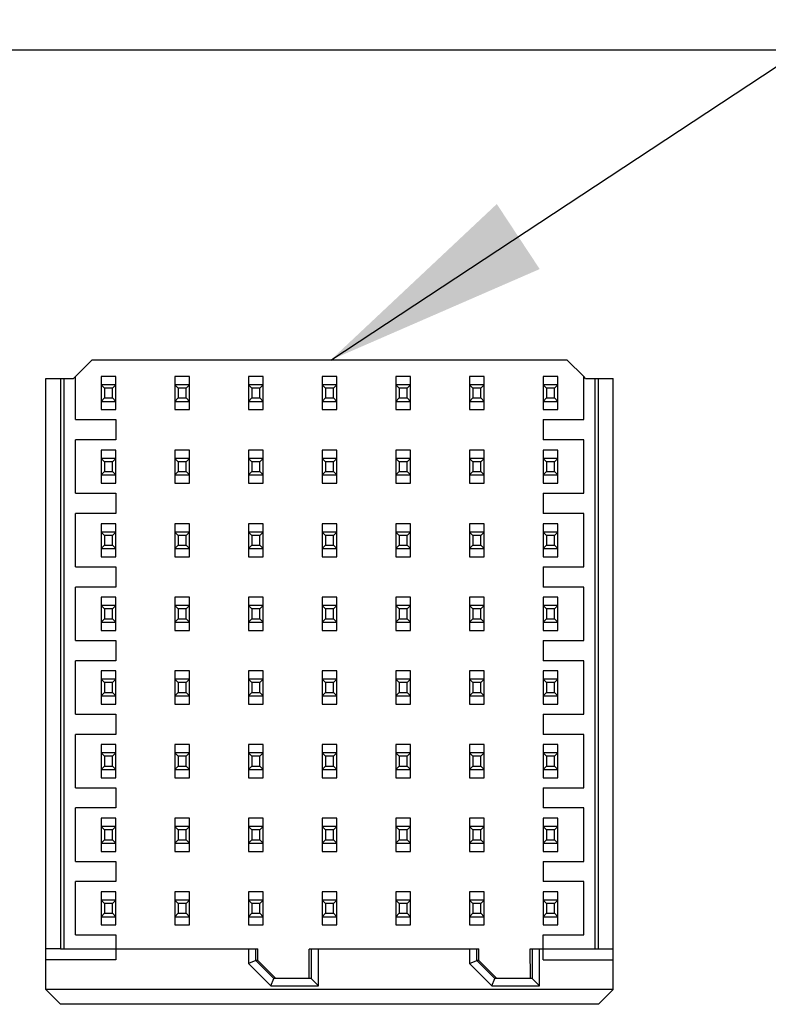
# Model space of a CAD drawing. Header units: inches. Extents: x 0 to 34, y 0 to 22.
# Tile 16 of 59: x 14.351 to 14.951, y 6.079 to 6.869. Entities that reach past the tile are written whole.
import ezdxf

# ---------------------------------------------------------------- set-up
doc = ezdxf.new("R2010")
doc.units = ezdxf.units.IN
doc.header["$LTSCALE"] = 1.87
doc.header["$MEASUREMENT"] = 0
doc.layers.get('0').update_dxf_attribs({"linetype": 'CONTINUOUS'})
doc.layers.add('COSMETIC', color=7, linetype='CONTINUOUS')
doc.layers.add('DETAIL', color=7, linetype='CONTINUOUS')
doc.styles.get("Standard").update_dxf_attribs({"font": 'txt', "width": 0.8})
doc.dimstyles.get("Standard").update_dxf_attribs({"dimtxt": 0.125, "dimasz": 0.18, "dimexe": 0.18, "dimexo": 0.0625, "dimgap": 0.09, "dimtad": 0, "dimtih": 1, "dimtoh": 1, "dimdec": 3, "dimzin": 4, "dimdsep": 46, "dimtxsty": 'STANDARD', "dimblk": '_FILLED', "dimblk1": '_FILLED', "dimblk2": '_FILLED', "dimcen": 0.09, "dimadec": 0, "dimazin": 0, "dimtol": 1, "dimtp": 0.01, "dimtm": 0.01, "dimtfac": 1, "dimtdec": 3, "dimtofl": 0, "dimtmove": 0, "dimatfit": 3, "dimldrblk": '_FILLED', "dimfxl": 1, "dimtolj": 1, "dimtzin": 4, "dimarcsym": 0})

# ---------------------------------------------------------------- blocks, each defined once
blk = doc.blocks.new('_FILLED')
at = {"color": 0, "linetype": 'BYBLOCK'}
blk.add_solid([(0, 0), (-1, 0.1736), (-1, -0.1736)], dxfattribs=at)

msp = doc.modelspace()

# ---------------------------------------------------------------- linework, layer by layer
at = {"color": 7, "linetype": 'CONTINUOUS'}
for p, q in [((14.40931, 6.59562), (14.39455, 6.58086)), ((14.79021, 6.59562), (14.40931, 6.59562)), ((14.80346, 6.58237), (14.79021, 6.59562)), ((14.3724, 6.09059), (14.3724, 6.58086)), ((14.3724, 6.58086), (14.39455, 6.58086)), ((14.38421, 6.58085), (14.38421, 6.12317)), ((14.38716, 6.12319), (14.38716, 6.58086)), ((14.39602, 6.54779), (14.39602, 6.58233)), ((14.41669, 6.58241), (14.41669, 6.55581)), ((14.4285, 6.58241), (14.41669, 6.58241)), ((14.4285, 6.55581), (14.4285, 6.58241)), ((14.47575, 6.58241), (14.47575, 6.55581)), ((14.48756, 6.58241), (14.47575, 6.58241)), ((14.48756, 6.55581), (14.48756, 6.58241)), ((14.5348, 6.58241), (14.5348, 6.55581)), ((14.54661, 6.58241), (14.5348, 6.58241)), ((14.54661, 6.55581), (14.54661, 6.58241)), ((14.59386, 6.58241), (14.59386, 6.55581)), ((14.60567, 6.58241), (14.59386, 6.58241)), ((14.60567, 6.55581), (14.60567, 6.58241)), ((14.65291, 6.58241), (14.65291, 6.55581)), ((14.66472, 6.58241), (14.65291, 6.58241)), ((14.66472, 6.55581), (14.66472, 6.58241)), ((14.71197, 6.58241), (14.71197, 6.55581)), ((14.72378, 6.58241), (14.71197, 6.58241)), ((14.72378, 6.55581), (14.72378, 6.58241)), ((14.77102, 6.58241), (14.77102, 6.55581)), ((14.78283, 6.58241), (14.77102, 6.58241)), ((14.78283, 6.55581), (14.78283, 6.58241)), ((14.8035, 6.54779), (14.8035, 6.58233)), ((14.80498, 6.58086), (14.8035, 6.58233)), ((14.80498, 6.58086), (14.82712, 6.58086)), ((14.81236, 6.58086), (14.81236, 6.12318)), ((14.81531, 6.12318), (14.81531, 6.58086)), ((14.82712, 6.09059), (14.82712, 6.58086)), ((14.41939, 6.57306), (14.41669, 6.57576)), ((14.4285, 6.57576), (14.41669, 6.57576)), ((14.41939, 6.57306), (14.41939, 6.56517)), ((14.42581, 6.57306), (14.41939, 6.57306)), ((14.4285, 6.57576), (14.42581, 6.57306)), ((14.42581, 6.56517), (14.42581, 6.57306)), ((14.47844, 6.57306), (14.47575, 6.57576)), ((14.48756, 6.57576), (14.47575, 6.57576)), ((14.47844, 6.57306), (14.47844, 6.56517)), ((14.48486, 6.57306), (14.47844, 6.57306)), ((14.48756, 6.57576), (14.48486, 6.57306)), ((14.48486, 6.56517), (14.48486, 6.57306)), ((14.5375, 6.57306), (14.5348, 6.57576)), ((14.54661, 6.57576), (14.5348, 6.57576)), ((14.5375, 6.57306), (14.5375, 6.56517)), ((14.54392, 6.57306), (14.5375, 6.57306)), ((14.54661, 6.57576), (14.54392, 6.57306)), ((14.54392, 6.56517), (14.54392, 6.57306)), ((14.59655, 6.57306), (14.59386, 6.57576)), ((14.60567, 6.57576), (14.59386, 6.57576)), ((14.59655, 6.57306), (14.59655, 6.56517)), ((14.60297, 6.57306), (14.59655, 6.57306)), ((14.60567, 6.57576), (14.60297, 6.57306)), ((14.60297, 6.56517), (14.60297, 6.57306)), ((14.65561, 6.57306), (14.65291, 6.57576)), ((14.66472, 6.57576), (14.65291, 6.57576)), ((14.65561, 6.57306), (14.65561, 6.56517)), ((14.66203, 6.57306), (14.65561, 6.57306)), ((14.66472, 6.57576), (14.66203, 6.57306)), ((14.66203, 6.56517), (14.66203, 6.57306)), ((14.71466, 6.57306), (14.71197, 6.57576)), ((14.72378, 6.57576), (14.71197, 6.57576)), ((14.71466, 6.57306), (14.71466, 6.56517)), ((14.72108, 6.57306), (14.71466, 6.57306)), ((14.72378, 6.57576), (14.72108, 6.57306)), ((14.72108, 6.56517), (14.72108, 6.57306)), ((14.77372, 6.57306), (14.77102, 6.57576)), ((14.78283, 6.57576), (14.77102, 6.57576)), ((14.77372, 6.57306), (14.77372, 6.56517)), ((14.78014, 6.57306), (14.77372, 6.57306)), ((14.78283, 6.57576), (14.78014, 6.57306)), ((14.78014, 6.56517), (14.78014, 6.57306)), ((14.41669, 6.56247), (14.41939, 6.56517)), ((14.41939, 6.56517), (14.42581, 6.56517)), ((14.42581, 6.56517), (14.4285, 6.56247)), ((14.47575, 6.56247), (14.47844, 6.56517)), ((14.47844, 6.56517), (14.48486, 6.56517)), ((14.48486, 6.56517), (14.48756, 6.56247)), ((14.5348, 6.56247), (14.5375, 6.56517)), ((14.5375, 6.56517), (14.54392, 6.56517)), ((14.54392, 6.56517), (14.54661, 6.56247)), ((14.59386, 6.56247), (14.59655, 6.56517)), ((14.59655, 6.56517), (14.60297, 6.56517)), ((14.60297, 6.56517), (14.60567, 6.56247)), ((14.65291, 6.56247), (14.65561, 6.56517)), ((14.65561, 6.56517), (14.66203, 6.56517)), ((14.66203, 6.56517), (14.66472, 6.56247)), ((14.71197, 6.56247), (14.71466, 6.56517)), ((14.71466, 6.56517), (14.72108, 6.56517)), ((14.72108, 6.56517), (14.72378, 6.56247)), ((14.77102, 6.56247), (14.77372, 6.56517)), ((14.77372, 6.56517), (14.78014, 6.56517)), ((14.78014, 6.56517), (14.78283, 6.56247)), ((14.41669, 6.56247), (14.4285, 6.56247)), ((14.41669, 6.55581), (14.4285, 6.55581)), ((14.47575, 6.56247), (14.48756, 6.56247)), ((14.47575, 6.55581), (14.48756, 6.55581)), ((14.5348, 6.56247), (14.54661, 6.56247)), ((14.5348, 6.55581), (14.54661, 6.55581)), ((14.59386, 6.56247), (14.60567, 6.56247)), ((14.59386, 6.55581), (14.60567, 6.55581)), ((14.65291, 6.56247), (14.66472, 6.56247)), ((14.65291, 6.55581), (14.66472, 6.55581)), ((14.71197, 6.56247), (14.72378, 6.56247)), ((14.71197, 6.55581), (14.72378, 6.55581)), ((14.77102, 6.56247), (14.78283, 6.56247)), ((14.77102, 6.55581), (14.78283, 6.55581)), ((14.39602, 6.54779), (14.4285, 6.54779)), ((14.4285, 6.54779), (14.4285, 6.53155)), ((14.77102, 6.54779), (14.77102, 6.53155)), ((14.77102, 6.54779), (14.8035, 6.54779)), ((14.39602, 6.48873), (14.39602, 6.53155)), ((14.4285, 6.53155), (14.39602, 6.53155)), ((14.8035, 6.53155), (14.77102, 6.53155)), ((14.8035, 6.48873), (14.8035, 6.53155)), ((14.41669, 6.52336), (14.41669, 6.49675)), ((14.4285, 6.52336), (14.41669, 6.52336)), ((14.41939, 6.514), (14.41669, 6.5167)), ((14.4285, 6.5167), (14.41669, 6.5167)), ((14.4285, 6.5167), (14.42581, 6.514)), ((14.4285, 6.49675), (14.4285, 6.52336)), ((14.47575, 6.52336), (14.47575, 6.49675)), ((14.48756, 6.52336), (14.47575, 6.52336)), ((14.47844, 6.514), (14.47575, 6.5167)), ((14.48756, 6.5167), (14.47575, 6.5167)), ((14.48756, 6.5167), (14.48486, 6.514)), ((14.48756, 6.49675), (14.48756, 6.52336)), ((14.5348, 6.52336), (14.5348, 6.49675)), ((14.54661, 6.52336), (14.5348, 6.52336)), ((14.5375, 6.514), (14.5348, 6.5167)), ((14.54661, 6.5167), (14.5348, 6.5167)), ((14.54661, 6.5167), (14.54392, 6.514)), ((14.54661, 6.49675), (14.54661, 6.52336)), ((14.59386, 6.52336), (14.59386, 6.49675)), ((14.60567, 6.52336), (14.59386, 6.52336)), ((14.59655, 6.514), (14.59386, 6.5167)), ((14.60567, 6.5167), (14.59386, 6.5167)), ((14.60567, 6.5167), (14.60297, 6.514)), ((14.60567, 6.49675), (14.60567, 6.52336)), ((14.65291, 6.52336), (14.65291, 6.49675)), ((14.66472, 6.52336), (14.65291, 6.52336)), ((14.65561, 6.514), (14.65291, 6.5167)), ((14.66472, 6.5167), (14.65291, 6.5167)), ((14.66472, 6.5167), (14.66203, 6.514)), ((14.66472, 6.49675), (14.66472, 6.52336)), ((14.71197, 6.52336), (14.71197, 6.49675)), ((14.72378, 6.52336), (14.71197, 6.52336)), ((14.71466, 6.514), (14.71197, 6.5167)), ((14.72378, 6.5167), (14.71197, 6.5167)), ((14.72378, 6.5167), (14.72108, 6.514)), ((14.72378, 6.49675), (14.72378, 6.52336)), ((14.77102, 6.52336), (14.77102, 6.49675)), ((14.78283, 6.52336), (14.77102, 6.52336)), ((14.77372, 6.514), (14.77102, 6.5167)), ((14.78283, 6.5167), (14.77102, 6.5167)), ((14.78283, 6.5167), (14.78014, 6.514)), ((14.78283, 6.49675), (14.78283, 6.52336)), ((14.41939, 6.514), (14.41939, 6.50611)), ((14.42581, 6.514), (14.41939, 6.514)), ((14.42581, 6.50611), (14.42581, 6.514)), ((14.47844, 6.514), (14.47844, 6.50611)), ((14.48486, 6.514), (14.47844, 6.514)), ((14.48486, 6.50611), (14.48486, 6.514)), ((14.5375, 6.514), (14.5375, 6.50611)), ((14.54392, 6.514), (14.5375, 6.514)), ((14.54392, 6.50611), (14.54392, 6.514)), ((14.59655, 6.514), (14.59655, 6.50611)), ((14.60297, 6.514), (14.59655, 6.514)), ((14.60297, 6.50611), (14.60297, 6.514)), ((14.65561, 6.514), (14.65561, 6.50611)), ((14.66203, 6.514), (14.65561, 6.514)), ((14.66203, 6.50611), (14.66203, 6.514)), ((14.71466, 6.514), (14.71466, 6.50611)), ((14.72108, 6.514), (14.71466, 6.514)), ((14.72108, 6.50611), (14.72108, 6.514)), ((14.77372, 6.514), (14.77372, 6.50611)), ((14.78014, 6.514), (14.77372, 6.514)), ((14.78014, 6.50611), (14.78014, 6.514)), ((14.41669, 6.50341), (14.41939, 6.50611)), ((14.41669, 6.50341), (14.4285, 6.50341)), ((14.41939, 6.50611), (14.42581, 6.50611)), ((14.42581, 6.50611), (14.4285, 6.50341)), ((14.47575, 6.50341), (14.47844, 6.50611)), ((14.47575, 6.50341), (14.48756, 6.50341)), ((14.47844, 6.50611), (14.48486, 6.50611)), ((14.48486, 6.50611), (14.48756, 6.50341)), ((14.5348, 6.50341), (14.5375, 6.50611)), ((14.5348, 6.50341), (14.54661, 6.50341)), ((14.5375, 6.50611), (14.54392, 6.50611)), ((14.54392, 6.50611), (14.54661, 6.50341)), ((14.59386, 6.50341), (14.59655, 6.50611)), ((14.59386, 6.50341), (14.60567, 6.50341)), ((14.59655, 6.50611), (14.60297, 6.50611)), ((14.60297, 6.50611), (14.60567, 6.50341)), ((14.65291, 6.50341), (14.65561, 6.50611)), ((14.65291, 6.50341), (14.66472, 6.50341)), ((14.65561, 6.50611), (14.66203, 6.50611)), ((14.66203, 6.50611), (14.66472, 6.50341)), ((14.71197, 6.50341), (14.71466, 6.50611)), ((14.71197, 6.50341), (14.72378, 6.50341)), ((14.71466, 6.50611), (14.72108, 6.50611)), ((14.72108, 6.50611), (14.72378, 6.50341)), ((14.77102, 6.50341), (14.77372, 6.50611)), ((14.77102, 6.50341), (14.78283, 6.50341)), ((14.77372, 6.50611), (14.78014, 6.50611)), ((14.78014, 6.50611), (14.78283, 6.50341)), ((14.41669, 6.49675), (14.4285, 6.49675)), ((14.47575, 6.49675), (14.48756, 6.49675)), ((14.5348, 6.49675), (14.54661, 6.49675)), ((14.59386, 6.49675), (14.60567, 6.49675)), ((14.65291, 6.49675), (14.66472, 6.49675)), ((14.71197, 6.49675), (14.72378, 6.49675)), ((14.77102, 6.49675), (14.78283, 6.49675)), ((14.39602, 6.48873), (14.4285, 6.48873)), ((14.4285, 6.48873), (14.4285, 6.47249)), ((14.77102, 6.48873), (14.77102, 6.47249)), ((14.77102, 6.48873), (14.8035, 6.48873)), ((14.39602, 6.42968), (14.39602, 6.47249)), ((14.4285, 6.47249), (14.39602, 6.47249)), ((14.8035, 6.47249), (14.77102, 6.47249)), ((14.8035, 6.42968), (14.8035, 6.47249)), ((14.41669, 6.4643), (14.41669, 6.4377)), ((14.4285, 6.4643), (14.41669, 6.4643)), ((14.4285, 6.4377), (14.4285, 6.4643)), ((14.47575, 6.4643), (14.47575, 6.4377)), ((14.48756, 6.4643), (14.47575, 6.4643)), ((14.48756, 6.4377), (14.48756, 6.4643)), ((14.5348, 6.4643), (14.5348, 6.4377)), ((14.54661, 6.4643), (14.5348, 6.4643)), ((14.54661, 6.4377), (14.54661, 6.4643)), ((14.59386, 6.4643), (14.59386, 6.4377)), ((14.60567, 6.4643), (14.59386, 6.4643)), ((14.60567, 6.4377), (14.60567, 6.4643)), ((14.65291, 6.4643), (14.65291, 6.4377)), ((14.66472, 6.4643), (14.65291, 6.4643)), ((14.66472, 6.4377), (14.66472, 6.4643)), ((14.71197, 6.4643), (14.71197, 6.4377)), ((14.72378, 6.4643), (14.71197, 6.4643)), ((14.72378, 6.4377), (14.72378, 6.4643)), ((14.77102, 6.4643), (14.77102, 6.4377)), ((14.78283, 6.4643), (14.77102, 6.4643)), ((14.78283, 6.4377), (14.78283, 6.4643)), ((14.41939, 6.45495), (14.41669, 6.45765)), ((14.4285, 6.45765), (14.41669, 6.45765)), ((14.41939, 6.45495), (14.41939, 6.44706)), ((14.42581, 6.45495), (14.41939, 6.45495)), ((14.4285, 6.45765), (14.42581, 6.45495)), ((14.42581, 6.44706), (14.42581, 6.45495)), ((14.47844, 6.45495), (14.47575, 6.45765)), ((14.48756, 6.45765), (14.47575, 6.45765)), ((14.47844, 6.45495), (14.47844, 6.44706)), ((14.48486, 6.45495), (14.47844, 6.45495)), ((14.48756, 6.45765), (14.48486, 6.45495)), ((14.48486, 6.44706), (14.48486, 6.45495)), ((14.5375, 6.45495), (14.5348, 6.45765)), ((14.54661, 6.45765), (14.5348, 6.45765)), ((14.5375, 6.45495), (14.5375, 6.44706)), ((14.54392, 6.45495), (14.5375, 6.45495)), ((14.54661, 6.45765), (14.54392, 6.45495)), ((14.54392, 6.44706), (14.54392, 6.45495)), ((14.59655, 6.45495), (14.59386, 6.45765)), ((14.60567, 6.45765), (14.59386, 6.45765)), ((14.59655, 6.45495), (14.59655, 6.44706)), ((14.60297, 6.45495), (14.59655, 6.45495)), ((14.60567, 6.45765), (14.60297, 6.45495)), ((14.60297, 6.44706), (14.60297, 6.45495)), ((14.65561, 6.45495), (14.65291, 6.45765)), ((14.66472, 6.45765), (14.65291, 6.45765)), ((14.65561, 6.45495), (14.65561, 6.44706)), ((14.66203, 6.45495), (14.65561, 6.45495)), ((14.66472, 6.45765), (14.66203, 6.45495)), ((14.66203, 6.44706), (14.66203, 6.45495)), ((14.71466, 6.45495), (14.71197, 6.45765)), ((14.72378, 6.45765), (14.71197, 6.45765)), ((14.71466, 6.45495), (14.71466, 6.44706)), ((14.72108, 6.45495), (14.71466, 6.45495)), ((14.72378, 6.45765), (14.72108, 6.45495)), ((14.72108, 6.44706), (14.72108, 6.45495)), ((14.77372, 6.45495), (14.77102, 6.45765)), ((14.78283, 6.45765), (14.77102, 6.45765)), ((14.77372, 6.45495), (14.77372, 6.44706)), ((14.78014, 6.45495), (14.77372, 6.45495)), ((14.78283, 6.45765), (14.78014, 6.45495)), ((14.78014, 6.44706), (14.78014, 6.45495)), ((14.41669, 6.44436), (14.41939, 6.44706)), ((14.41939, 6.44706), (14.42581, 6.44706)), ((14.42581, 6.44706), (14.4285, 6.44436)), ((14.47575, 6.44436), (14.47844, 6.44706)), ((14.47844, 6.44706), (14.48486, 6.44706)), ((14.48486, 6.44706), (14.48756, 6.44436)), ((14.5348, 6.44436), (14.5375, 6.44706)), ((14.5375, 6.44706), (14.54392, 6.44706)), ((14.54392, 6.44706), (14.54661, 6.44436)), ((14.59386, 6.44436), (14.59655, 6.44706)), ((14.59655, 6.44706), (14.60297, 6.44706)), ((14.60297, 6.44706), (14.60567, 6.44436)), ((14.65291, 6.44436), (14.65561, 6.44706)), ((14.65561, 6.44706), (14.66203, 6.44706)), ((14.66203, 6.44706), (14.66472, 6.44436)), ((14.71197, 6.44436), (14.71466, 6.44706)), ((14.71466, 6.44706), (14.72108, 6.44706)), ((14.72108, 6.44706), (14.72378, 6.44436)), ((14.77102, 6.44436), (14.77372, 6.44706)), ((14.77372, 6.44706), (14.78014, 6.44706)), ((14.78014, 6.44706), (14.78283, 6.44436)), ((14.41669, 6.44436), (14.4285, 6.44436)), ((14.41669, 6.4377), (14.4285, 6.4377)), ((14.47575, 6.44436), (14.48756, 6.44436)), ((14.47575, 6.4377), (14.48756, 6.4377)), ((14.5348, 6.44436), (14.54661, 6.44436)), ((14.5348, 6.4377), (14.54661, 6.4377)), ((14.59386, 6.44436), (14.60567, 6.44436)), ((14.59386, 6.4377), (14.60567, 6.4377)), ((14.65291, 6.44436), (14.66472, 6.44436)), ((14.65291, 6.4377), (14.66472, 6.4377)), ((14.71197, 6.44436), (14.72378, 6.44436)), ((14.71197, 6.4377), (14.72378, 6.4377)), ((14.77102, 6.44436), (14.78283, 6.44436)), ((14.77102, 6.4377), (14.78283, 6.4377)), ((14.39602, 6.42968), (14.4285, 6.42968)), ((14.4285, 6.42968), (14.4285, 6.41344)), ((14.77102, 6.42968), (14.77102, 6.41344)), ((14.77102, 6.42968), (14.8035, 6.42968)), ((14.39602, 6.37062), (14.39602, 6.41344)), ((14.4285, 6.41344), (14.39602, 6.41344)), ((14.8035, 6.41344), (14.77102, 6.41344)), ((14.8035, 6.37062), (14.8035, 6.41344)), ((14.41669, 6.40525), (14.41669, 6.37864)), ((14.4285, 6.40525), (14.41669, 6.40525)), ((14.41939, 6.39589), (14.41669, 6.39859)), ((14.4285, 6.39859), (14.41669, 6.39859)), ((14.4285, 6.39859), (14.42581, 6.39589)), ((14.4285, 6.37864), (14.4285, 6.40525)), ((14.47575, 6.40525), (14.47575, 6.37864)), ((14.48756, 6.40525), (14.47575, 6.40525)), ((14.47844, 6.39589), (14.47575, 6.39859)), ((14.48756, 6.39859), (14.47575, 6.39859)), ((14.48756, 6.39859), (14.48486, 6.39589)), ((14.48756, 6.37864), (14.48756, 6.40525)), ((14.5348, 6.40525), (14.5348, 6.37864)), ((14.54661, 6.40525), (14.5348, 6.40525)), ((14.5375, 6.39589), (14.5348, 6.39859)), ((14.54661, 6.39859), (14.5348, 6.39859)), ((14.54661, 6.39859), (14.54392, 6.39589)), ((14.54661, 6.37864), (14.54661, 6.40525)), ((14.59386, 6.40525), (14.59386, 6.37864)), ((14.60567, 6.40525), (14.59386, 6.40525)), ((14.59655, 6.39589), (14.59386, 6.39859)), ((14.60567, 6.39859), (14.59386, 6.39859)), ((14.60567, 6.39859), (14.60297, 6.39589)), ((14.60567, 6.37864), (14.60567, 6.40525)), ((14.65291, 6.40525), (14.65291, 6.37864)), ((14.66472, 6.40525), (14.65291, 6.40525)), ((14.65561, 6.39589), (14.65291, 6.39859)), ((14.66472, 6.39859), (14.65291, 6.39859)), ((14.66472, 6.39859), (14.66203, 6.39589)), ((14.66472, 6.37864), (14.66472, 6.40525)), ((14.71197, 6.40525), (14.71197, 6.37864)), ((14.72378, 6.40525), (14.71197, 6.40525)), ((14.71466, 6.39589), (14.71197, 6.39859)), ((14.72378, 6.39859), (14.71197, 6.39859)), ((14.72378, 6.39859), (14.72108, 6.39589)), ((14.72378, 6.37864), (14.72378, 6.40525)), ((14.77102, 6.40525), (14.77102, 6.37864)), ((14.78283, 6.40525), (14.77102, 6.40525)), ((14.77372, 6.39589), (14.77102, 6.39859)), ((14.78283, 6.39859), (14.77102, 6.39859)), ((14.78283, 6.39859), (14.78014, 6.39589)), ((14.78283, 6.37864), (14.78283, 6.40525)), ((14.41939, 6.39589), (14.41939, 6.388)), ((14.42581, 6.39589), (14.41939, 6.39589)), ((14.42581, 6.388), (14.42581, 6.39589)), ((14.47844, 6.39589), (14.47844, 6.388)), ((14.48486, 6.39589), (14.47844, 6.39589)), ((14.48486, 6.388), (14.48486, 6.39589)), ((14.5375, 6.39589), (14.5375, 6.388)), ((14.54392, 6.39589), (14.5375, 6.39589)), ((14.54392, 6.388), (14.54392, 6.39589)), ((14.59655, 6.39589), (14.59655, 6.388)), ((14.60297, 6.39589), (14.59655, 6.39589)), ((14.60297, 6.388), (14.60297, 6.39589)), ((14.65561, 6.39589), (14.65561, 6.388)), ((14.66203, 6.39589), (14.65561, 6.39589)), ((14.66203, 6.388), (14.66203, 6.39589)), ((14.71466, 6.39589), (14.71466, 6.388)), ((14.72108, 6.39589), (14.71466, 6.39589)), ((14.72108, 6.388), (14.72108, 6.39589)), ((14.77372, 6.39589), (14.77372, 6.388)), ((14.78014, 6.39589), (14.77372, 6.39589)), ((14.78014, 6.388), (14.78014, 6.39589)), ((14.41669, 6.3853), (14.41939, 6.388)), ((14.41669, 6.3853), (14.4285, 6.3853)), ((14.41939, 6.388), (14.42581, 6.388)), ((14.42581, 6.388), (14.4285, 6.3853)), ((14.47575, 6.3853), (14.47844, 6.388)), ((14.47575, 6.3853), (14.48756, 6.3853)), ((14.47844, 6.388), (14.48486, 6.388)), ((14.48486, 6.388), (14.48756, 6.3853)), ((14.5348, 6.3853), (14.5375, 6.388)), ((14.5348, 6.3853), (14.54661, 6.3853)), ((14.5375, 6.388), (14.54392, 6.388)), ((14.54392, 6.388), (14.54661, 6.3853)), ((14.59386, 6.3853), (14.59655, 6.388)), ((14.59386, 6.3853), (14.60567, 6.3853)), ((14.59655, 6.388), (14.60297, 6.388)), ((14.60297, 6.388), (14.60567, 6.3853)), ((14.65291, 6.3853), (14.65561, 6.388)), ((14.65291, 6.3853), (14.66472, 6.3853)), ((14.65561, 6.388), (14.66203, 6.388)), ((14.66203, 6.388), (14.66472, 6.3853)), ((14.71197, 6.3853), (14.71466, 6.388)), ((14.71197, 6.3853), (14.72378, 6.3853)), ((14.71466, 6.388), (14.72108, 6.388)), ((14.72108, 6.388), (14.72378, 6.3853)), ((14.77102, 6.3853), (14.77372, 6.388)), ((14.77102, 6.3853), (14.78283, 6.3853)), ((14.77372, 6.388), (14.78014, 6.388)), ((14.78014, 6.388), (14.78283, 6.3853)), ((14.41669, 6.37864), (14.4285, 6.37864)), ((14.47575, 6.37864), (14.48756, 6.37864)), ((14.5348, 6.37864), (14.54661, 6.37864)), ((14.59386, 6.37864), (14.60567, 6.37864)), ((14.65291, 6.37864), (14.66472, 6.37864)), ((14.71197, 6.37864), (14.72378, 6.37864)), ((14.77102, 6.37864), (14.78283, 6.37864)), ((14.39602, 6.37062), (14.4285, 6.37062)), ((14.4285, 6.37062), (14.4285, 6.35438)), ((14.77102, 6.37062), (14.77102, 6.35438)), ((14.77102, 6.37062), (14.8035, 6.37062)), ((14.39602, 6.31157), (14.39602, 6.35438)), ((14.4285, 6.35438), (14.39602, 6.35438)), ((14.8035, 6.35438), (14.77102, 6.35438)), ((14.8035, 6.31157), (14.8035, 6.35438)), ((14.41669, 6.34619), (14.41669, 6.31959)), ((14.4285, 6.34619), (14.41669, 6.34619)), ((14.4285, 6.31959), (14.4285, 6.34619)), ((14.47575, 6.34619), (14.47575, 6.31959)), ((14.48756, 6.34619), (14.47575, 6.34619)), ((14.48756, 6.31959), (14.48756, 6.34619)), ((14.5348, 6.34619), (14.5348, 6.31959)), ((14.54661, 6.34619), (14.5348, 6.34619)), ((14.54661, 6.31959), (14.54661, 6.34619)), ((14.59386, 6.34619), (14.59386, 6.31959)), ((14.60567, 6.34619), (14.59386, 6.34619)), ((14.60567, 6.31959), (14.60567, 6.34619)), ((14.65291, 6.34619), (14.65291, 6.31959)), ((14.66472, 6.34619), (14.65291, 6.34619)), ((14.66472, 6.31959), (14.66472, 6.34619)), ((14.71197, 6.34619), (14.71197, 6.31959)), ((14.72378, 6.34619), (14.71197, 6.34619)), ((14.72378, 6.31959), (14.72378, 6.34619)), ((14.77102, 6.34619), (14.77102, 6.31959)), ((14.78283, 6.34619), (14.77102, 6.34619)), ((14.78283, 6.31959), (14.78283, 6.34619)), ((14.41939, 6.33684), (14.41669, 6.33953)), ((14.4285, 6.33953), (14.41669, 6.33953)), ((14.41939, 6.33684), (14.41939, 6.32894)), ((14.42581, 6.33684), (14.41939, 6.33684)), ((14.4285, 6.33953), (14.42581, 6.33684)), ((14.42581, 6.32894), (14.42581, 6.33684)), ((14.47844, 6.33684), (14.47575, 6.33953)), ((14.48756, 6.33953), (14.47575, 6.33953)), ((14.47844, 6.33684), (14.47844, 6.32894)), ((14.48486, 6.33684), (14.47844, 6.33684)), ((14.48756, 6.33953), (14.48486, 6.33684)), ((14.48486, 6.32894), (14.48486, 6.33684)), ((14.5375, 6.33684), (14.5348, 6.33953)), ((14.54661, 6.33953), (14.5348, 6.33953)), ((14.5375, 6.33684), (14.5375, 6.32894)), ((14.54392, 6.33684), (14.5375, 6.33684)), ((14.54661, 6.33953), (14.54392, 6.33684)), ((14.54392, 6.32894), (14.54392, 6.33684)), ((14.59655, 6.33684), (14.59386, 6.33953)), ((14.60567, 6.33953), (14.59386, 6.33953)), ((14.59655, 6.33684), (14.59655, 6.32894)), ((14.60297, 6.33684), (14.59655, 6.33684)), ((14.60567, 6.33953), (14.60297, 6.33684)), ((14.60297, 6.32894), (14.60297, 6.33684)), ((14.65561, 6.33684), (14.65291, 6.33953)), ((14.66472, 6.33953), (14.65291, 6.33953)), ((14.65561, 6.33684), (14.65561, 6.32894)), ((14.66203, 6.33684), (14.65561, 6.33684)), ((14.66472, 6.33953), (14.66203, 6.33684)), ((14.66203, 6.32894), (14.66203, 6.33684)), ((14.71466, 6.33684), (14.71197, 6.33953)), ((14.72378, 6.33953), (14.71197, 6.33953)), ((14.71466, 6.33684), (14.71466, 6.32894)), ((14.72108, 6.33684), (14.71466, 6.33684)), ((14.72378, 6.33953), (14.72108, 6.33684)), ((14.72108, 6.32894), (14.72108, 6.33684)), ((14.77372, 6.33684), (14.77102, 6.33953)), ((14.78283, 6.33953), (14.77102, 6.33953)), ((14.77372, 6.33684), (14.77372, 6.32894)), ((14.78014, 6.33684), (14.77372, 6.33684)), ((14.78283, 6.33953), (14.78014, 6.33684)), ((14.78014, 6.32894), (14.78014, 6.33684)), ((14.41669, 6.32625), (14.41939, 6.32894)), ((14.41939, 6.32894), (14.42581, 6.32894)), ((14.42581, 6.32894), (14.4285, 6.32625)), ((14.47575, 6.32625), (14.47844, 6.32894)), ((14.47844, 6.32894), (14.48486, 6.32894)), ((14.48486, 6.32894), (14.48756, 6.32625)), ((14.5348, 6.32625), (14.5375, 6.32894)), ((14.5375, 6.32894), (14.54392, 6.32894)), ((14.54392, 6.32894), (14.54661, 6.32625)), ((14.59386, 6.32625), (14.59655, 6.32894)), ((14.59655, 6.32894), (14.60297, 6.32894)), ((14.60297, 6.32894), (14.60567, 6.32625)), ((14.65291, 6.32625), (14.65561, 6.32894)), ((14.65561, 6.32894), (14.66203, 6.32894)), ((14.66203, 6.32894), (14.66472, 6.32625)), ((14.71197, 6.32625), (14.71466, 6.32894)), ((14.71466, 6.32894), (14.72108, 6.32894)), ((14.72108, 6.32894), (14.72378, 6.32625)), ((14.77102, 6.32625), (14.77372, 6.32894)), ((14.77372, 6.32894), (14.78014, 6.32894)), ((14.78014, 6.32894), (14.78283, 6.32625)), ((14.41669, 6.32625), (14.4285, 6.32625)), ((14.41669, 6.31959), (14.4285, 6.31959)), ((14.47575, 6.32625), (14.48756, 6.32625)), ((14.47575, 6.31959), (14.48756, 6.31959)), ((14.5348, 6.32625), (14.54661, 6.32625)), ((14.5348, 6.31959), (14.54661, 6.31959)), ((14.59386, 6.32625), (14.60567, 6.32625)), ((14.59386, 6.31959), (14.60567, 6.31959)), ((14.65291, 6.32625), (14.66472, 6.32625)), ((14.65291, 6.31959), (14.66472, 6.31959)), ((14.71197, 6.32625), (14.72378, 6.32625)), ((14.71197, 6.31959), (14.72378, 6.31959)), ((14.77102, 6.32625), (14.78283, 6.32625)), ((14.77102, 6.31959), (14.78283, 6.31959)), ((14.39602, 6.31157), (14.4285, 6.31157)), ((14.4285, 6.31157), (14.4285, 6.29533)), ((14.77102, 6.31157), (14.77102, 6.29533)), ((14.77102, 6.31157), (14.8035, 6.31157)), ((14.39602, 6.25251), (14.39602, 6.29533)), ((14.4285, 6.29533), (14.39602, 6.29533)), ((14.8035, 6.29533), (14.77102, 6.29533)), ((14.8035, 6.25251), (14.8035, 6.29533)), ((14.41669, 6.28714), (14.41669, 6.26053)), ((14.4285, 6.28714), (14.41669, 6.28714)), ((14.4285, 6.26053), (14.4285, 6.28714)), ((14.47575, 6.28714), (14.47575, 6.26053)), ((14.48756, 6.28714), (14.47575, 6.28714)), ((14.48756, 6.26053), (14.48756, 6.28714)), ((14.5348, 6.28714), (14.5348, 6.26053)), ((14.54661, 6.28714), (14.5348, 6.28714)), ((14.54661, 6.26053), (14.54661, 6.28714)), ((14.59386, 6.28714), (14.59386, 6.26053)), ((14.60567, 6.28714), (14.59386, 6.28714)), ((14.60567, 6.26053), (14.60567, 6.28714)), ((14.65291, 6.28714), (14.65291, 6.26053)), ((14.66472, 6.28714), (14.65291, 6.28714)), ((14.66472, 6.26053), (14.66472, 6.28714)), ((14.71197, 6.28714), (14.71197, 6.26053)), ((14.72378, 6.28714), (14.71197, 6.28714)), ((14.72378, 6.26053), (14.72378, 6.28714)), ((14.77102, 6.28714), (14.77102, 6.26053)), ((14.78283, 6.28714), (14.77102, 6.28714)), ((14.78283, 6.26053), (14.78283, 6.28714)), ((14.41939, 6.27778), (14.41669, 6.28048)), ((14.4285, 6.28048), (14.41669, 6.28048)), ((14.4285, 6.28048), (14.42581, 6.27778)), ((14.47844, 6.27778), (14.47575, 6.28048)), ((14.48756, 6.28048), (14.47575, 6.28048)), ((14.48756, 6.28048), (14.48486, 6.27778)), ((14.5375, 6.27778), (14.5348, 6.28048)), ((14.54661, 6.28048), (14.5348, 6.28048)), ((14.54661, 6.28048), (14.54392, 6.27778)), ((14.59655, 6.27778), (14.59386, 6.28048)), ((14.60567, 6.28048), (14.59386, 6.28048)), ((14.60567, 6.28048), (14.60297, 6.27778)), ((14.65561, 6.27778), (14.65291, 6.28048)), ((14.66472, 6.28048), (14.65291, 6.28048)), ((14.66472, 6.28048), (14.66203, 6.27778)), ((14.71466, 6.27778), (14.71197, 6.28048)), ((14.72378, 6.28048), (14.71197, 6.28048)), ((14.72378, 6.28048), (14.72108, 6.27778)), ((14.77372, 6.27778), (14.77102, 6.28048)), ((14.78283, 6.28048), (14.77102, 6.28048)), ((14.78283, 6.28048), (14.78014, 6.27778)), ((14.41939, 6.27778), (14.41939, 6.26989)), ((14.42581, 6.27778), (14.41939, 6.27778)), ((14.42581, 6.26989), (14.42581, 6.27778)), ((14.47844, 6.27778), (14.47844, 6.26989)), ((14.48486, 6.27778), (14.47844, 6.27778)), ((14.48486, 6.26989), (14.48486, 6.27778)), ((14.5375, 6.27778), (14.5375, 6.26989)), ((14.54392, 6.27778), (14.5375, 6.27778)), ((14.54392, 6.26989), (14.54392, 6.27778)), ((14.59655, 6.27778), (14.59655, 6.26989)), ((14.60297, 6.27778), (14.59655, 6.27778)), ((14.60297, 6.26989), (14.60297, 6.27778)), ((14.65561, 6.27778), (14.65561, 6.26989)), ((14.66203, 6.27778), (14.65561, 6.27778)), ((14.66203, 6.26989), (14.66203, 6.27778)), ((14.71466, 6.27778), (14.71466, 6.26989)), ((14.72108, 6.27778), (14.71466, 6.27778)), ((14.72108, 6.26989), (14.72108, 6.27778)), ((14.77372, 6.27778), (14.77372, 6.26989)), ((14.78014, 6.27778), (14.77372, 6.27778)), ((14.78014, 6.26989), (14.78014, 6.27778)), ((14.41669, 6.26719), (14.41939, 6.26989)), ((14.41669, 6.26719), (14.4285, 6.26719)), ((14.41939, 6.26989), (14.42581, 6.26989)), ((14.42581, 6.26989), (14.4285, 6.26719)), ((14.47575, 6.26719), (14.47844, 6.26989)), ((14.47575, 6.26719), (14.48756, 6.26719)), ((14.47844, 6.26989), (14.48486, 6.26989)), ((14.48486, 6.26989), (14.48756, 6.26719)), ((14.5348, 6.26719), (14.5375, 6.26989)), ((14.5348, 6.26719), (14.54661, 6.26719)), ((14.5375, 6.26989), (14.54392, 6.26989)), ((14.54392, 6.26989), (14.54661, 6.26719)), ((14.59386, 6.26719), (14.59655, 6.26989)), ((14.59386, 6.26719), (14.60567, 6.26719)), ((14.59655, 6.26989), (14.60297, 6.26989)), ((14.60297, 6.26989), (14.60567, 6.26719)), ((14.65291, 6.26719), (14.65561, 6.26989)), ((14.65291, 6.26719), (14.66472, 6.26719)), ((14.65561, 6.26989), (14.66203, 6.26989)), ((14.66203, 6.26989), (14.66472, 6.26719)), ((14.71197, 6.26719), (14.71466, 6.26989)), ((14.71197, 6.26719), (14.72378, 6.26719)), ((14.71466, 6.26989), (14.72108, 6.26989)), ((14.72108, 6.26989), (14.72378, 6.26719)), ((14.77102, 6.26719), (14.77372, 6.26989)), ((14.77102, 6.26719), (14.78283, 6.26719)), ((14.77372, 6.26989), (14.78014, 6.26989)), ((14.78014, 6.26989), (14.78283, 6.26719)), ((14.41669, 6.26053), (14.4285, 6.26053)), ((14.47575, 6.26053), (14.48756, 6.26053)), ((14.5348, 6.26053), (14.54661, 6.26053)), ((14.59386, 6.26053), (14.60567, 6.26053)), ((14.65291, 6.26053), (14.66472, 6.26053)), ((14.71197, 6.26053), (14.72378, 6.26053)), ((14.77102, 6.26053), (14.78283, 6.26053)), ((14.39602, 6.25251), (14.4285, 6.25251)), ((14.4285, 6.25251), (14.4285, 6.23627)), ((14.77102, 6.25251), (14.77102, 6.23627)), ((14.77102, 6.25251), (14.8035, 6.25251)), ((14.39602, 6.19345), (14.39602, 6.23627)), ((14.4285, 6.23627), (14.39602, 6.23627)), ((14.8035, 6.23627), (14.77102, 6.23627)), ((14.8035, 6.19345), (14.8035, 6.23627)), ((14.41669, 6.22808), (14.41669, 6.20148)), ((14.4285, 6.22808), (14.41669, 6.22808)), ((14.4285, 6.20148), (14.4285, 6.22808)), ((14.47575, 6.22808), (14.47575, 6.20148)), ((14.48756, 6.22808), (14.47575, 6.22808)), ((14.48756, 6.20148), (14.48756, 6.22808)), ((14.5348, 6.22808), (14.5348, 6.20148)), ((14.54661, 6.22808), (14.5348, 6.22808)), ((14.54661, 6.20148), (14.54661, 6.22808)), ((14.59386, 6.22808), (14.59386, 6.20148)), ((14.60567, 6.22808), (14.59386, 6.22808)), ((14.60567, 6.20148), (14.60567, 6.22808)), ((14.65291, 6.22808), (14.65291, 6.20148)), ((14.66472, 6.22808), (14.65291, 6.22808)), ((14.66472, 6.20148), (14.66472, 6.22808)), ((14.71197, 6.22808), (14.71197, 6.20148)), ((14.72378, 6.22808), (14.71197, 6.22808)), ((14.72378, 6.20148), (14.72378, 6.22808)), ((14.77102, 6.22808), (14.77102, 6.20148)), ((14.78283, 6.22808), (14.77102, 6.22808)), ((14.78283, 6.20148), (14.78283, 6.22808)), ((14.41939, 6.21873), (14.41669, 6.22142)), ((14.4285, 6.22142), (14.41669, 6.22142)), ((14.41939, 6.21873), (14.41939, 6.21083)), ((14.42581, 6.21873), (14.41939, 6.21873)), ((14.4285, 6.22142), (14.42581, 6.21873)), ((14.42581, 6.21083), (14.42581, 6.21873)), ((14.47844, 6.21873), (14.47575, 6.22142)), ((14.48756, 6.22142), (14.47575, 6.22142)), ((14.47844, 6.21873), (14.47844, 6.21083)), ((14.48486, 6.21873), (14.47844, 6.21873)), ((14.48756, 6.22142), (14.48486, 6.21873)), ((14.48486, 6.21083), (14.48486, 6.21873)), ((14.5375, 6.21873), (14.5348, 6.22142)), ((14.54661, 6.22142), (14.5348, 6.22142)), ((14.5375, 6.21873), (14.5375, 6.21083)), ((14.54392, 6.21873), (14.5375, 6.21873)), ((14.54661, 6.22142), (14.54392, 6.21873)), ((14.54392, 6.21083), (14.54392, 6.21873)), ((14.59655, 6.21873), (14.59386, 6.22142)), ((14.60567, 6.22142), (14.59386, 6.22142)), ((14.59655, 6.21873), (14.59655, 6.21083)), ((14.60297, 6.21873), (14.59655, 6.21873)), ((14.60567, 6.22142), (14.60297, 6.21873)), ((14.60297, 6.21083), (14.60297, 6.21873)), ((14.65561, 6.21873), (14.65291, 6.22142)), ((14.66472, 6.22142), (14.65291, 6.22142)), ((14.65561, 6.21873), (14.65561, 6.21083)), ((14.66203, 6.21873), (14.65561, 6.21873)), ((14.66472, 6.22142), (14.66203, 6.21873)), ((14.66203, 6.21083), (14.66203, 6.21873)), ((14.71466, 6.21873), (14.71197, 6.22142)), ((14.72378, 6.22142), (14.71197, 6.22142)), ((14.71466, 6.21873), (14.71466, 6.21083)), ((14.72108, 6.21873), (14.71466, 6.21873)), ((14.72378, 6.22142), (14.72108, 6.21873)), ((14.72108, 6.21083), (14.72108, 6.21873)), ((14.77372, 6.21873), (14.77102, 6.22142)), ((14.78283, 6.22142), (14.77102, 6.22142)), ((14.77372, 6.21873), (14.77372, 6.21083)), ((14.78014, 6.21873), (14.77372, 6.21873)), ((14.78283, 6.22142), (14.78014, 6.21873)), ((14.78014, 6.21083), (14.78014, 6.21873)), ((14.41669, 6.20814), (14.41939, 6.21083)), ((14.41669, 6.20814), (14.4285, 6.20814)), ((14.41939, 6.21083), (14.42581, 6.21083)), ((14.42581, 6.21083), (14.4285, 6.20814)), ((14.47575, 6.20814), (14.47844, 6.21083)), ((14.47575, 6.20814), (14.48756, 6.20814)), ((14.47844, 6.21083), (14.48486, 6.21083)), ((14.48486, 6.21083), (14.48756, 6.20814)), ((14.5348, 6.20814), (14.5375, 6.21083)), ((14.5348, 6.20814), (14.54661, 6.20814)), ((14.5375, 6.21083), (14.54392, 6.21083)), ((14.54392, 6.21083), (14.54661, 6.20814)), ((14.59386, 6.20814), (14.59655, 6.21083)), ((14.59386, 6.20814), (14.60567, 6.20814)), ((14.59655, 6.21083), (14.60297, 6.21083)), ((14.60297, 6.21083), (14.60567, 6.20814)), ((14.65291, 6.20814), (14.65561, 6.21083)), ((14.65291, 6.20814), (14.66472, 6.20814)), ((14.65561, 6.21083), (14.66203, 6.21083)), ((14.66203, 6.21083), (14.66472, 6.20814)), ((14.71197, 6.20814), (14.71466, 6.21083)), ((14.71197, 6.20814), (14.72378, 6.20814)), ((14.71466, 6.21083), (14.72108, 6.21083)), ((14.72108, 6.21083), (14.72378, 6.20814)), ((14.77102, 6.20814), (14.77372, 6.21083)), ((14.77102, 6.20814), (14.78283, 6.20814)), ((14.77372, 6.21083), (14.78014, 6.21083)), ((14.78014, 6.21083), (14.78283, 6.20814)), ((14.41669, 6.20148), (14.4285, 6.20148)), ((14.47575, 6.20148), (14.48756, 6.20148)), ((14.5348, 6.20148), (14.54661, 6.20148)), ((14.59386, 6.20148), (14.60567, 6.20148)), ((14.65291, 6.20148), (14.66472, 6.20148)), ((14.71197, 6.20148), (14.72378, 6.20148)), ((14.77102, 6.20148), (14.78283, 6.20148)), ((14.39602, 6.19345), (14.4285, 6.19345)), ((14.4285, 6.19345), (14.4285, 6.17721)), ((14.77102, 6.19345), (14.77102, 6.17721)), ((14.77102, 6.19345), (14.8035, 6.19345)), ((14.39602, 6.1344), (14.39602, 6.17721)), ((14.4285, 6.17721), (14.39602, 6.17721)), ((14.8035, 6.17721), (14.77102, 6.17721)), ((14.8035, 6.1344), (14.8035, 6.17721)), ((14.41669, 6.16903), (14.41669, 6.14242)), ((14.4285, 6.16903), (14.41669, 6.16903)), ((14.4285, 6.14242), (14.4285, 6.16903)), ((14.47575, 6.16903), (14.47575, 6.14242)), ((14.48756, 6.16903), (14.47575, 6.16903)), ((14.48756, 6.14242), (14.48756, 6.16903)), ((14.5348, 6.16903), (14.5348, 6.14242)), ((14.54661, 6.16903), (14.5348, 6.16903)), ((14.54661, 6.14242), (14.54661, 6.16903)), ((14.59386, 6.16903), (14.59386, 6.14242)), ((14.60567, 6.16903), (14.59386, 6.16903)), ((14.60567, 6.14242), (14.60567, 6.16903)), ((14.65291, 6.16903), (14.65291, 6.14242)), ((14.66472, 6.16903), (14.65291, 6.16903)), ((14.66472, 6.14242), (14.66472, 6.16903)), ((14.71197, 6.16903), (14.71197, 6.14242)), ((14.72378, 6.16903), (14.71197, 6.16903)), ((14.72378, 6.14242), (14.72378, 6.16903)), ((14.77102, 6.16903), (14.77102, 6.14242)), ((14.78283, 6.16903), (14.77102, 6.16903)), ((14.78283, 6.14242), (14.78283, 6.16903)), ((14.41939, 6.15967), (14.41669, 6.16237)), ((14.4285, 6.16237), (14.41669, 6.16237)), ((14.4285, 6.16237), (14.42581, 6.15967)), ((14.47844, 6.15967), (14.47575, 6.16237)), ((14.48756, 6.16237), (14.47575, 6.16237)), ((14.48756, 6.16237), (14.48486, 6.15967)), ((14.5375, 6.15967), (14.5348, 6.16237)), ((14.54661, 6.16237), (14.5348, 6.16237)), ((14.54661, 6.16237), (14.54392, 6.15967)), ((14.59655, 6.15967), (14.59386, 6.16237)), ((14.60567, 6.16237), (14.59386, 6.16237)), ((14.60567, 6.16237), (14.60297, 6.15967)), ((14.65561, 6.15967), (14.65291, 6.16237)), ((14.66472, 6.16237), (14.65291, 6.16237)), ((14.66472, 6.16237), (14.66203, 6.15967)), ((14.71466, 6.15967), (14.71197, 6.16237)), ((14.72378, 6.16237), (14.71197, 6.16237)), ((14.72378, 6.16237), (14.72108, 6.15967)), ((14.77372, 6.15967), (14.77102, 6.16237)), ((14.78283, 6.16237), (14.77102, 6.16237)), ((14.78283, 6.16237), (14.78014, 6.15967)), ((14.41939, 6.15967), (14.41939, 6.15178)), ((14.42581, 6.15967), (14.41939, 6.15967)), ((14.42581, 6.15178), (14.42581, 6.15967)), ((14.47844, 6.15967), (14.47844, 6.15178)), ((14.48486, 6.15967), (14.47844, 6.15967)), ((14.48486, 6.15178), (14.48486, 6.15967)), ((14.5375, 6.15967), (14.5375, 6.15178)), ((14.54392, 6.15967), (14.5375, 6.15967)), ((14.54392, 6.15178), (14.54392, 6.15967)), ((14.59655, 6.15967), (14.59655, 6.15178)), ((14.60297, 6.15967), (14.59655, 6.15967)), ((14.60297, 6.15178), (14.60297, 6.15967)), ((14.65561, 6.15967), (14.65561, 6.15178)), ((14.66203, 6.15967), (14.65561, 6.15967)), ((14.66203, 6.15178), (14.66203, 6.15967)), ((14.71466, 6.15967), (14.71466, 6.15178)), ((14.72108, 6.15967), (14.71466, 6.15967)), ((14.72108, 6.15178), (14.72108, 6.15967)), ((14.77372, 6.15967), (14.77372, 6.15178)), ((14.78014, 6.15967), (14.77372, 6.15967)), ((14.78014, 6.15178), (14.78014, 6.15967)), ((14.41669, 6.14908), (14.41939, 6.15178)), ((14.41669, 6.14908), (14.4285, 6.14908)), ((14.41939, 6.15178), (14.42581, 6.15178)), ((14.42581, 6.15178), (14.4285, 6.14908)), ((14.47575, 6.14908), (14.47844, 6.15178)), ((14.47575, 6.14908), (14.48756, 6.14908)), ((14.47844, 6.15178), (14.48486, 6.15178)), ((14.48486, 6.15178), (14.48756, 6.14908)), ((14.5348, 6.14908), (14.5375, 6.15178)), ((14.5348, 6.14908), (14.54661, 6.14908)), ((14.5375, 6.15178), (14.54392, 6.15178)), ((14.54392, 6.15178), (14.54661, 6.14908)), ((14.59386, 6.14908), (14.59655, 6.15178)), ((14.59386, 6.14908), (14.60567, 6.14908)), ((14.59655, 6.15178), (14.60297, 6.15178)), ((14.60297, 6.15178), (14.60567, 6.14908)), ((14.65291, 6.14908), (14.65561, 6.15178)), ((14.65291, 6.14908), (14.66472, 6.14908)), ((14.65561, 6.15178), (14.66203, 6.15178)), ((14.66203, 6.15178), (14.66472, 6.14908)), ((14.71197, 6.14908), (14.71466, 6.15178)), ((14.71197, 6.14908), (14.72378, 6.14908)), ((14.71466, 6.15178), (14.72108, 6.15178)), ((14.72108, 6.15178), (14.72378, 6.14908)), ((14.77102, 6.14908), (14.77372, 6.15178)), ((14.77102, 6.14908), (14.78283, 6.14908)), ((14.77372, 6.15178), (14.78014, 6.15178)), ((14.78014, 6.15178), (14.78283, 6.14908)), ((14.41669, 6.14242), (14.4285, 6.14242)), ((14.47575, 6.14242), (14.48756, 6.14242)), ((14.5348, 6.14242), (14.54661, 6.14242)), ((14.59386, 6.14242), (14.60567, 6.14242)), ((14.65291, 6.14242), (14.66472, 6.14242)), ((14.71197, 6.14242), (14.72378, 6.14242)), ((14.77102, 6.14242), (14.78283, 6.14242)), ((14.39602, 6.1344), (14.4285, 6.1344)), ((14.4285, 6.1344), (14.4285, 6.11435)), ((14.77102, 6.11435), (14.77102, 6.1344)), ((14.77102, 6.1344), (14.8035, 6.1344)), ((14.38421, 6.12318), (14.3724, 6.12318)), ((14.38421, 6.12317), (14.38716, 6.12319)), ((14.38716, 6.12318), (14.54218, 6.12318)), ((14.53485, 6.12318), (14.53485, 6.11154)), ((14.54079, 6.11399), (14.54078, 6.12318)), ((14.54218, 6.11397), (14.54218, 6.12318)), ((14.58355, 6.09959), (14.5835, 6.12314)), ((14.58352, 6.12318), (14.71935, 6.12318)), ((14.58493, 6.12318), (14.58492, 6.09958)), ((14.59086, 6.09367), (14.59087, 6.12318)), ((14.71201, 6.12318), (14.71202, 6.11154)), ((14.71795, 6.11399), (14.71795, 6.12318)), ((14.71935, 6.11397), (14.71935, 6.12318)), ((14.76071, 6.09959), (14.76066, 6.12317)), ((14.76069, 6.12318), (14.82712, 6.12318)), ((14.7621, 6.12318), (14.76208, 6.09958)), ((14.76802, 6.09367), (14.76804, 6.12318)), ((14.4285, 6.11435), (14.3724, 6.11435)), ((14.54078, 6.11398), (14.53485, 6.11154)), ((14.5552, 6.09957), (14.54078, 6.11398)), ((14.54218, 6.11397), (14.54079, 6.11397)), ((14.54219, 6.11396), (14.55663, 6.09953)), ((14.71202, 6.11154), (14.71795, 6.11399)), ((14.73237, 6.09957), (14.71794, 6.11398)), ((14.71935, 6.11397), (14.71795, 6.11397)), ((14.71936, 6.11396), (14.7338, 6.09953)), ((14.77102, 6.11435), (14.82712, 6.11435)), ((14.53485, 6.11154), (14.55273, 6.09367)), ((14.71202, 6.11154), (14.72989, 6.09367)), ((14.55273, 6.09367), (14.5552, 6.09957)), ((14.58494, 6.09956), (14.5552, 6.09956)), ((14.59086, 6.09367), (14.58494, 6.09956)), ((14.72989, 6.09367), (14.73237, 6.09957)), ((14.76211, 6.09956), (14.73236, 6.09956)), ((14.76802, 6.09367), (14.76211, 6.09956)), ((14.38421, 6.07878), (14.3724, 6.09059)), ((14.82712, 6.09059), (14.3724, 6.09059)), ((14.55273, 6.09367), (14.59086, 6.09367)), ((14.72989, 6.09367), (14.76802, 6.09367)), ((14.82712, 6.09059), (14.81531, 6.07878)), ((14.81531, 6.07878), (14.38421, 6.07878))]:
    msp.add_line(p, q, dxfattribs=at)
at = {"layer": 'COSMETIC', "color": 4, "linetype": 'CONTINUOUS'}
msp.add_line((22.14494, 6.84416), (9.72417, 6.84416), dxfattribs=at)

# ---------------------------------------------------------------- leaders
at = {"layer": 'DETAIL', "color": 2, "linetype": 'CONTINUOUS'}
msp.add_leader([(14.60073, 6.59562), (17.48767, 8.49816), (17.66767, 8.49816)], dimstyle='STANDARD', override={"dimtad": 0}, dxfattribs=at)

doc.saveas('drawing.dxf')
